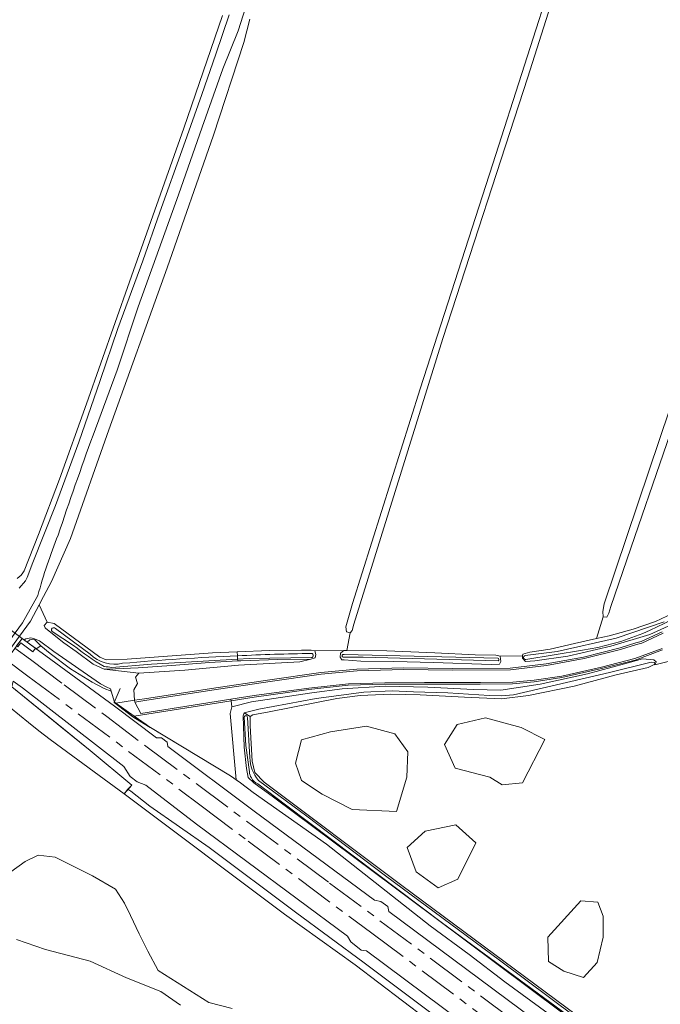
# Model space of a CAD drawing. Header units: metres. Extents: x 243820 to 248629, y 478632 to 483190.
# Tile 19 of 38: x 245602 to 245765, y 481731 to 481981. Entities that reach past the tile are written whole.
import ezdxf

# ---------------------------------------------------------------- set-up
doc = ezdxf.new("R2010")
doc.units = ezdxf.units.M
doc.linetypes.add('AM-AS', pattern=[16, 10, -2, 2, -2])
doc.linetypes.add('IE-TERREINAFSCHEIDING', pattern=[10, 8, -2])
for name, color, linetype, lineweight in [('B-XX-AM-AS_SPOOR-G', 10, 'AM-AS', 18), ('B-XX-GR-BOUWLAND-GV', 80, 'Continuous', 13), ('B-XX-GR-GRAS-GV', 60, 'Continuous', 13), ('B-XX-GR-GROENVOORZIENING-GV', 80, 'Continuous', 18), ('B-XX-GR-HOUTWAL-GV', 40, 'Continuous', 13), ('B-XX-GR-STRUIK-GV', 90, 'Continuous', 13), ('B-XX-IE-TERREINAFSCHEIDING-G', 210, 'IE-TERREINAFSCHEIDING', 18), ('B-XX-IE-TERREINAFSCHEIDING_KUNSTMATIG_HEKWERK-G', 20, 'IE-TERREINAFSCHEIDING-KUNSTMATIG', 18), ('B-XX-IE-TERREINAFSCHEIDING_KUNSTMATIG_MUUR-G', 90, 'IE-TERREINAFSCHEIDING-KUNSTMATIG-DICHT', 18), ('B-XX-KW-KUNSTWERK-GV', 170, 'Continuous', 18), ('B-XX-OG-WATER-GV', 130, 'Continuous', 18), ('B-XX-OG-WATER_GREPPEL-GV', 160, 'Continuous', 18), ('B-XX-OG-WATER_SLOOT-GV', 120, 'Continuous', 18), ('B-XX-VH-VERHARDING_GESLOTEN-GV', 252, 'Continuous', 18), ('B-XX-VH-VERHARDING_HALFVERHARDING-GV', 252, 'Continuous', 18), ('B-XX-VH-VERHARDING_OPEN-GV', 252, 'Continuous', 18)]:
    doc.layers.add(name, color=color, linetype=linetype, lineweight=lineweight)
doc.linetypes.add('IE-TERREINAFSCHEIDING-KUNSTMATIG', pattern='A,4,[82,NLCS.SHX,S=0.75,R=90,X=0,Y=0],4,-2', length=10)
doc.linetypes.add('IE-TERREINAFSCHEIDING-KUNSTMATIG-DICHT', pattern='A,8,-1,[82,NLCS.SHX,S=0.75,R=90,X=0,Y=0],-1', length=10)

msp = doc.modelspace()

# ---------------------------------------------------------------- linework, layer by layer
at = {"layer": 'B-XX-AM-AS_SPOOR-G'}
for points in [[(245600.48, 481821.22), (245604.41, 481818.35), (245612.98, 481811.87), (245623.91, 481803.78), (245633.8, 481796.27), (245680.61, 481761.41), (245776.44, 481689.75), (245797.96, 481673.44), (245838.28, 481643.49), (246014.43, 481511.83), (246020.26, 481507.38), (246153.9, 481407.52), (246161.63, 481401.7), (246170.09, 481395.17), (246185.34, 481383.86), (246211.78, 481364.03), (246220.6, 481357.52), (246236.88, 481345.25)], [(245598.26, 481818.23), (245603.8, 481814.09), (245647.92, 481781.11), (245659.84, 481772.1), (245691.32, 481748.67), (245755.97, 481700.31), (245816.55, 481654.97), (245826.57, 481647.33), (245838.38, 481638.47), (245849.55, 481630.22), (245860.88, 481621.61), (245888.72, 481600.89), (245904.17, 481589.22), (245913.96, 481582.08), (245992.58, 481523.4), (246018.41, 481503.99), (246091.31, 481449.53), (246114.64, 481431.88), (246139.57, 481413.36), (246147.69, 481407.16), (246227.79, 481347.49), (246288.3, 481302.24)]]:
    msp.add_lwpolyline(points, dxfattribs=at)
at = {"layer": 'B-XX-GR-BOUWLAND-GV'}
msp.add_lwpolyline([(245769.18, 481818.4), (245763.42, 481816.98), (245763.42, 481817.14), (245761.68, 481816.3), (245753.52, 481814.38), (245742.86, 481811.52), (245731.22, 481809.18), (245724.38, 481808.28), (245714.92, 481808.74), (245703.68, 481809.3), (245696.16, 481809.48), (245688.42, 481809.12), (245682.4, 481808.4), (245665.2, 481805.04), (245661.06, 481804.24), (245660.36, 481803.84), (245660.38, 481801.42), (245660.92, 481792.44), (245661.6, 481789.58), (245663.96, 481787.1), (245699, 481760.82), (245746.02, 481725.92)], dxfattribs=at)
for points in [[(245735.39, 481797.98), (245729.75, 481786.96), (245724.5, 481786.43), (245721.35, 481788.4), (245712.57, 481790.63), (245709.81, 481796.66), (245713.09, 481801.78), (245720.3, 481803.48), (245729.35, 481800.99)], [(245700.24, 481788.4), (245697.61, 481779.61), (245686.33, 481780.14), (245678.73, 481784.07), (245673.48, 481787.48), (245671.91, 481791.94), (245673.48, 481797.84), (245680.83, 481799.94), (245690.01, 481801.39), (245697.22, 481799.42), (245700.5, 481794.83)], [(245712.7, 481776.21), (245717.81, 481771.61), (245713.22, 481762.43), (245708.24, 481760.2), (245702.6, 481764.27), (245700.37, 481770.43), (245704.96, 481774.63)], [(245744.57, 481756.92), (245748.9, 481756.53), (245750.21, 481752.99), (245750.21, 481747.61), (245748.76, 481741.19), (245745.22, 481737.38), (245740.24, 481738.96), (245736.3, 481741.45), (245736.17, 481747.61)]]:
    msp.add_lwpolyline(points, close=True, dxfattribs=at)
at = {"layer": 'B-XX-GR-GRAS-GV'}
for points in [[(245660.32, 481981.32), (245658.78, 481975.44), (245651, 481951.84), (245639.28, 481918.02), (245624.42, 481876.82), (245614.6, 481849.14), (245609.78, 481838.22), (245607.73, 481834.33), (245606.62, 481832.23), (245608.68, 481827.8), (245610.44, 481827.52), (245622.12, 481818.88), (245623.68, 481818.2), (245629.1, 481818.44), (245650.76, 481820.04), (245657.08, 481820.28), (245665.26, 481820.6), (245673.46, 481820.72), (245675.92, 481820.7), (245676.8, 481820.52), (245684.22, 481820.58), (245684.96, 481820.58), (245685.8, 481825.1), (245684.88, 481825.34), (245684.76, 481826.6), (245686.4, 481832.6), (245703.66, 481887.24), (245722.12, 481944.5), (245738.3, 481994.82)], [(245739.12, 481992.08), (245731.06, 481966.6), (245709.42, 481900.04), (245686.76, 481827.34), (245686.32, 481825.74), (245685.8, 481825.1), (245684.96, 481820.58), (245695.16, 481820.52), (245707.42, 481820), (245717.7, 481819.52), (245722.92, 481819.42), (245724.06, 481819.18), (245729.75, 481819.22), (245729.8, 481819.7), (245731.56, 481820.22), (245736.76, 481820.92), (245742.98, 481822.4), (245748.55, 481823.66), (245750.28, 481829.22), (245750.2, 481830.58), (245750.46, 481832.52), (245761.96, 481866.5), (245777.6, 481912.88)], [(245602.82, 481840.93), (245606.52, 481850.12), (245611.84, 481864.21), (245618.67, 481883.42), (245629.67, 481914.5), (245643.48, 481953.6), (245653.31, 481982.32)], [(245771, 481886.68), (245758.32, 481849.6), (245752.21, 481831.83), (245751.7, 481830.08), (245751.2, 481829.1), (245750.28, 481829.22), (245748.55, 481823.66), (245751.76, 481824.38), (245757.92, 481826.02), (245763.58, 481828.04), (245767.92, 481830.02)], [(245600.91, 481821.8), (245602.31, 481823.7), (245602.85, 481823.31), (245603.22, 481823.57), (245604.56, 481823.8), (245605.19, 481823.68), (245606.76, 481823.09), (245610.36, 481820.34), (245622.31, 481812.13), (245623.75, 481811.33), (245624.82, 481810.86), (245624.98, 481810.3), (245625.86, 481807.42), (245626.16, 481807.21), (245630.96, 481807.93), (245630.74, 481810.62), (245631.68, 481812.2), (245631.18, 481813.82), (245632, 481814.88), (245623.2, 481815.84), (245620.42, 481817.12), (245616.04, 481820.32), (245612.92, 481822.6), (245608.34, 481826.18), (245608.22, 481826.42), (245607.9, 481827.02), (245608.68, 481827.8), (245606.62, 481832.23), (245604.43, 481828.1), (245601.64, 481824.27)], [(245736.22, 481728.19), (245725.24, 481736.22), (245716.1, 481743.22), (245706.18, 481750.48), (245679.81, 481771.27), (245661.12, 481784.49), (245657.93, 481786.93), (245656.84, 481787.68), (245655.34, 481788.72), (245634.96, 481801.02), (245634.94, 481801.03), (245632.28, 481802.63), (245630.52, 481803.7), (245625.71, 481807.34), (245625.82, 481807.57), (245625.86, 481807.42), (245624.98, 481810.3), (245623.17, 481810.98), (245620.17, 481812.59), (245614.62, 481815.97), (245609.47, 481819.84), (245607.05, 481821.77), (245605.91, 481821.06), (245608.31, 481819.27), (245625.86, 481806.41), (245636.5, 481798.42), (245637.82, 481798.34), (245639.26, 481797.26), (245639.38, 481796.2), (245661.38, 481779.67), (245692.04, 481757.05), (245693.68, 481756.72), (245695.4, 481755.48), (245695.72, 481754.19), (245748.94, 481714.57)], [(245747.72, 481722.48), (245707.06, 481752.92), (245666.32, 481783.24), (245661.28, 481786.94), (245659.88, 481788.32), (245659.4, 481790.6), (245658.88, 481796.04), (245658.56, 481804.02), (245658.88, 481804.72), (245662.6, 481805.64), (245677.2, 481808.38), (245689.3, 481810), (245696.56, 481810.32), (245701.92, 481810.12), (245710.72, 481809.88), (245721.2, 481809.14), (245724.32, 481809.1), (245727.46, 481809.3), (245751.9, 481814.98), (245762.5, 481817.64), (245763.32, 481817.6), (245763.42, 481817.14), (245763.42, 481816.98), (245763.78, 481817.7), (245763.12, 481818.24), (245760.3, 481818.5), (245755.66, 481817.18), (245746.28, 481814.68), (245734.2, 481812.08), (245724.22, 481810.54), (245717.22, 481810.68), (245705.62, 481811.28), (245694.78, 481811.52), (245683.76, 481810.84), (245676.06, 481809.82), (245660.68, 481807.52), (245655.7, 481806.24), (245655.3, 481804.58), (245656.84, 481787.68), (245657.93, 481786.93), (245661.12, 481784.49), (245679.81, 481771.27), (245706.18, 481750.48), (245716.1, 481743.22), (245725.24, 481736.22), (245736.22, 481728.19)], [(245729.01, 481715.05), (245689.95, 481744.16), (245688.65, 481744.36), (245686.02, 481746.41), (245685.12, 481747.9), (245646.74, 481776.41), (245633.84, 481786.3), (245631.61, 481787.15), (245629.83, 481788.57), (245628.21, 481791.06), (245602.42, 481811.08), (245600.05, 481812.85), (245599.67, 481811.34), (245612.21, 481801.15), (245619.65, 481795.16), (245630.21, 481786.36), (245629.27, 481785.29), (245629.97, 481784.81), (245634.85, 481780.97), (245649.92, 481770.45), (245671.91, 481754.01), (245689.36, 481741.12), (245707.7, 481727.33)], [(245707.7, 481727.33), (245689.36, 481741.12), (245671.91, 481754.01), (245649.92, 481770.45), (245634.85, 481780.97), (245629.97, 481784.81), (245629.27, 481785.29), (245628.27, 481784.16), (245669.08, 481753.5), (245687.12, 481740.56), (245705.21, 481726.82)]]:
    msp.add_lwpolyline(points, dxfattribs=at)
msp.add_lwpolyline([(245601.08, 481838.91, 0.098433), (245602.82, 481840.93)], format="xyb", dxfattribs=at)
for points in [[(245624.98, 481810.3), (245624.82, 481810.86), (245623.75, 481811.33), (245622.31, 481812.13), (245610.36, 481820.34), (245606.76, 481823.09), (245605.19, 481823.68), (245604.56, 481823.8), (245603.22, 481823.57), (245602.85, 481823.31), (245602.31, 481823.7), (245603.57, 481822.78), (245604.3, 481823.37), (245604.71, 481823.43), (245605.51, 481823.34), (245607.05, 481821.77), (245609.47, 481819.84), (245614.62, 481815.97), (245620.17, 481812.59), (245623.17, 481810.98)], [(245605.75, 481821.18), (245605.91, 481821.06), (245607.05, 481821.77), (245605.51, 481823.34), (245604.71, 481823.43), (245604.3, 481823.37), (245603.57, 481822.78)], [(245675.82, 481818.42), (245667.38, 481818.3), (245657.98, 481818), (245657.22, 481817.95), (245650.02, 481817.52), (245640.32, 481816.82), (245631.88, 481816.24), (245626.08, 481815.92), (245623.2, 481815.84), (245632, 481814.88), (245643.7, 481815.62), (245657.4, 481816.9), (245672.98, 481817.72)], [(245595.61, 481816.01), (245592.38, 481811.58), (245603.93, 481802.32), (245606.6, 481800.18), (245609.42, 481797.92), (245615.22, 481793.7), (245623.2, 481787.84), (245628.27, 481784.16), (245629.27, 481785.29), (245630.21, 481786.36), (245619.65, 481795.16), (245612.21, 481801.15), (245599.67, 481811.34), (245597.95, 481812.74), (245598.4, 481813.26), (245598.8, 481813.81), (245598.82, 481813.84), (245596.38, 481815.68), (245595.71, 481816.14)], [(245630.86, 481803.9), (245633.88, 481801.78), (245634.94, 481801.03), (245634.96, 481801.02), (245655.34, 481788.72), (245656.84, 481787.68), (245655.3, 481804.58), (245655.7, 481806.24), (245655.52, 481807.82)]]:
    msp.add_lwpolyline(points, close=True, dxfattribs=at)
at = {"layer": 'B-XX-GR-GROENVOORZIENING-GV'}
for points in [[(245768.7, 481827.68), (245762.12, 481824.72), (245752.2, 481821.74), (245741.22, 481819.18), (245732.82, 481817.98), (245730.48, 481817.84), (245729.7, 481818.68), (245729.75, 481819.22), (245724.06, 481819.18), (245724.2, 481817.8), (245723.88, 481817.14), (245721.7, 481817.04), (245707.08, 481817.52), (245696.96, 481817.78), (245688.52, 481817.9), (245684.32, 481818.2), (245683.68, 481818.24), (245683.3, 481818.9), (245683.4, 481819.94), (245684.22, 481820.58), (245676.8, 481820.52), (245677.06, 481819.6), (245676.96, 481818.78), (245675.82, 481818.42), (245672.98, 481817.72), (245657.4, 481816.9), (245643.7, 481815.62), (245632, 481814.88), (245631.18, 481813.82), (245631.68, 481812.2), (245630.74, 481810.62), (245630.96, 481807.93), (245633.47, 481808.3), (245650.51, 481810.94), (245665.39, 481813.14), (245678.38, 481815), (245687.53, 481815.85), (245699.41, 481816.21), (245711.87, 481816.03), (245726.55, 481816.15), (245735.75, 481817.22), (245745.24, 481818.96), (245754.54, 481821.29), (245758.56, 481822.59), (245759.9, 481822.93), (245765.27, 481825.39)], [(245765.39, 481820.78), (245758.39, 481818.18), (245749.84, 481816.02), (245739.74, 481813.71), (245732.72, 481812.67), (245727.19, 481812.17), (245718.93, 481812.07), (245704.67, 481812.07), (245694.64, 481812.05), (245685.36, 481811.75), (245675.28, 481810.67), (245661.37, 481808.75), (245655.52, 481807.82), (245655.7, 481806.24), (245660.68, 481807.52), (245676.06, 481809.82), (245683.76, 481810.84), (245694.78, 481811.52), (245705.62, 481811.28), (245717.22, 481810.68), (245724.22, 481810.54), (245734.2, 481812.08), (245746.28, 481814.68), (245755.66, 481817.18), (245760.3, 481818.5), (245763.12, 481818.24), (245763.78, 481817.7), (245763.42, 481816.98), (245769.18, 481818.4)]]:
    msp.add_lwpolyline(points, dxfattribs=at)
for points in [[(245625.82, 481807.57), (245625.71, 481807.34), (245630.52, 481803.7), (245632.28, 481802.63), (245634.94, 481801.03), (245633.88, 481801.78), (245630.86, 481803.9), (245626.16, 481807.21), (245625.86, 481807.42)], [(245655.48, 481808.19), (245632.57, 481804.54), (245630.99, 481807.49), (245630.96, 481807.93), (245626.16, 481807.21), (245630.86, 481803.9), (245655.52, 481807.82)]]:
    msp.add_lwpolyline(points, close=True, dxfattribs=at)
at = {"layer": 'B-XX-GR-HOUTWAL-GV'}
for points in [[(245705.21, 481726.82), (245687.12, 481740.56), (245669.08, 481753.5), (245628.27, 481784.16), (245623.2, 481787.84), (245615.22, 481793.7), (245609.42, 481797.92), (245606.6, 481800.18), (245603.93, 481802.32), (245592.38, 481811.58), (245589.88, 481808.16), (245570.24, 481786.52)], [(245599.44, 481764.3), (245603.1, 481766.92), (245606.38, 481768.5), (245610.72, 481768.04), (245614.64, 481766.08), (245620.22, 481763.24), (245626.1, 481759.88), (245628.34, 481756.3), (245629.9, 481753.14), (245632.12, 481748.48), (245634.34, 481744.1), (245636.92, 481739.18), (245649.88, 481731), (245655.78, 481729.44)], [(245642.62, 481730.32), (245637.64, 481733.84), (245628.92, 481737.3), (245619.68, 481741.5), (245608.24, 481744.5), (245600.92, 481747.08)]]:
    msp.add_lwpolyline(points, dxfattribs=at)
at = {"layer": 'B-XX-GR-STRUIK-GV'}
for points in [[(245735.39, 481797.98), (245729.35, 481800.99), (245720.3, 481803.48), (245713.09, 481801.78), (245709.81, 481796.66), (245712.57, 481790.63), (245721.35, 481788.4), (245724.5, 481786.43), (245729.75, 481786.96)], [(245700.24, 481788.4), (245700.5, 481794.83), (245697.22, 481799.42), (245690.01, 481801.39), (245680.83, 481799.94), (245673.48, 481797.84), (245671.91, 481791.94), (245673.48, 481787.48), (245678.73, 481784.07), (245686.33, 481780.14), (245697.61, 481779.61)], [(245712.7, 481776.21), (245704.96, 481774.63), (245700.37, 481770.43), (245702.6, 481764.27), (245708.24, 481760.2), (245713.22, 481762.43), (245717.81, 481771.61)], [(245744.57, 481756.92), (245736.17, 481747.61), (245736.3, 481741.45), (245740.24, 481738.96), (245745.22, 481737.38), (245748.76, 481741.19), (245750.21, 481747.61), (245750.21, 481752.99), (245748.9, 481756.53)]]:
    msp.add_lwpolyline(points, close=True, dxfattribs=at)
at = {"layer": 'B-XX-IE-TERREINAFSCHEIDING-G'}
msp.add_lwpolyline([(245605.91, 481821.06), (245607.05, 481821.77)], dxfattribs=at)
at = {"layer": 'B-XX-IE-TERREINAFSCHEIDING_KUNSTMATIG_HEKWERK-G'}
for points in [[(245599.67, 481811.34), (245619.65, 481795.16), (245630.21, 481786.36), (245628.27, 481784.16), (245669.08, 481753.5), (245687.12, 481740.56), (245705.21, 481726.82), (245727.91, 481709.92), (245736.24, 481703.86), (245738.48, 481701.92), (245747.06, 481695.45), (245833.26, 481631.23), (245861.95, 481609.95), (245864.93, 481608.22)], [(245627.27, 481810.93), (245625.71, 481807.34), (245630.52, 481803.7), (245655.34, 481788.72), (245657.93, 481786.93)]]:
    msp.add_lwpolyline(points, dxfattribs=at)
at = {"layer": 'B-XX-IE-TERREINAFSCHEIDING_KUNSTMATIG_MUUR-G'}
msp.add_lwpolyline([(245602.31, 481823.7), (245605.91, 481821.06)], dxfattribs=at)
at = {"layer": 'B-XX-KW-KUNSTWERK-GV'}
msp.add_lwpolyline([(245589.6, 481820.72), (245589.53, 481820.69), (245596.38, 481815.68), (245602.31, 481823.7), (245595.53, 481828.69), (245594.17, 481826.88), (245590.57, 481822.08), (245589.56, 481820.74)], close=True, dxfattribs=at)
at = {"layer": 'B-XX-OG-WATER-GV'}
for points in [[(245620.37, 481875.48), (245626.52, 481892), (245631.87, 481908.11), (245636.39, 481920.6), (245642.14, 481936.59), (245648.18, 481953.89), (245653.45, 481968.71), (245657.28, 481978.4), (245660.4, 481988.05)], [(245655.05, 481982.46), (245651.61, 481972.41), (245648.05, 481962.16), (245643.41, 481949), (245637.39, 481932.21), (245633.01, 481919.85), (245626.65, 481902.58), (245622.2, 481889.32), (245616.74, 481873.68), (245610.78, 481857.53), (245605.01, 481842.98), (245603.61, 481839.17), (245603.19, 481838.38), (245601.53, 481836.51)], [(245575.42, 481802.91), (245578.76, 481799.07), (245580.03, 481800.43), (245587.27, 481807.77), (245590.62, 481811.42), (245594.14, 481816.2), (245594.61, 481816.77), (245595.58, 481818.12), (245596.09, 481818.84), (245596.96, 481820.06), (245598.35, 481821.99), (245599.22, 481823.22), (245600.55, 481825.09), (245602.4, 481827.68), (245606.34, 481834.63)], [(245765.81, 481827.9), (245753.59, 481823.77), (245738.55, 481820.36), (245730.38, 481819.34)], [(245609.96, 481825.48), (245615.39, 481821.92)], [(245619.61, 481819.65), (245610.79, 481826.21)], [(245730.59, 481818.34), (245744.95, 481820.68)], [(245625.15, 481816.3), (245635.24, 481817.12), (245657.19, 481818.43), (245657.14, 481819.28)], [(245657.14, 481819.28), (245657.19, 481818.43), (245660.12, 481818.61), (245675.98, 481818.8)], [(245684.03, 481818.92), (245689.11, 481818.9)], [(245723.46, 481818.66), (245684.29, 481819.63)], [(245689.11, 481818.9), (245723.53, 481817.98)], [(245658.83, 481803.62), (245659.23, 481796.44), (245660.2, 481789.74)], [(245660.31, 481793.36), (245659.67, 481803.53)], [(246019.53, 481521.64), (245963.67, 481562.58), (245920.58, 481595.49), (245872.06, 481631.09), (245837.26, 481657.33), (245796.83, 481687.41), (245756.02, 481717.75), (245723.82, 481741.78), (245694.82, 481763.26), (245674.81, 481778.42), (245662.46, 481787.54)], [(245662.29, 481786.63), (245669.72, 481781.04), (245709.37, 481751.21), (245741.17, 481727.76), (245780.54, 481698.17), (245823.81, 481666.01), (245869.86, 481631.31), (245913.74, 481598.53), (245953.86, 481568.33), (245981.11, 481547.69), (246017.9, 481520.23)], [(245655.78, 481729.44), (245649.88, 481731), (245636.92, 481739.18), (245634.34, 481744.1), (245632.12, 481748.48), (245629.9, 481753.14), (245628.34, 481756.3), (245626.1, 481759.88), (245620.22, 481763.24), (245614.64, 481766.08), (245610.72, 481768.04), (245606.38, 481768.5), (245603.1, 481766.92), (245599.44, 481764.3)], [(245600.92, 481747.08), (245608.24, 481744.5), (245619.68, 481741.5), (245628.92, 481737.3), (245637.64, 481733.84), (245642.62, 481730.32)]]:
    msp.add_lwpolyline(points, dxfattribs=at)
for points in [[(245611.47, 481850.01, -0.005183), (245620.37, 481875.48)], [(245606.34, 481834.63, -0.030019), (245611.47, 481850.01)], [(245744.95, 481820.68, 0.117191), (245774.35, 481832.72)], [(245610.79, 481826.21, 1.06848), (245609.96, 481825.48)], [(245615.39, 481821.92, 0.046076), (245623.24, 481816.55)], [(245675.98, 481819.88, 0.006628), (245657.14, 481819.28)], [(245675.98, 481818.8, 0.816175), (245675.98, 481819.88)], [(245627.89, 481817.35, -0.257335), (245619.61, 481819.65)], [(245657.14, 481819.28, 0.010269), (245627.89, 481817.35)], [(245684.29, 481819.63, 0.964037), (245684.03, 481818.92)], [(245723.53, 481817.98, 0.644862), (245723.46, 481818.66)], [(245730.38, 481819.34, 0.985721), (245730.59, 481818.34)], [(245623.24, 481816.55, 0.003289), (245625.15, 481816.3)], [(245659.67, 481803.53, 1.086296), (245658.83, 481803.62)], [(245662.46, 481787.54, -0.169212), (245660.31, 481793.36)], [(245660.2, 481789.74, 0.14247), (245660.69, 481788.16)], [(245660.69, 481788.16, 0.142341), (245662.29, 481786.63)]]:
    msp.add_lwpolyline(points, format="xyb", dxfattribs=at)
at = {"layer": 'B-XX-OG-WATER_GREPPEL-GV'}
for points in [[(245685.8, 481825.1), (245686.32, 481825.74), (245686.76, 481827.34), (245709.42, 481900.04), (245731.06, 481966.6), (245739.12, 481992.08), (245740.32, 481994.84), (245740.06, 481995.72), (245738.96, 481995.78), (245738.3, 481994.82), (245722.12, 481944.5), (245703.66, 481887.24), (245686.4, 481832.6), (245684.76, 481826.6), (245684.88, 481825.34)], [(245792.2, 481950.7), (245792.25, 481950.85), (245793.4, 481954.22), (245802.6, 481979.5), (245802.72, 481980.82), (245802.46, 481980.85), (245801.82, 481980.92), (245801.22, 481980.08), (245789.6, 481947.98), (245777.6, 481912.88), (245761.96, 481866.5), (245750.46, 481832.52), (245750.2, 481830.58), (245750.28, 481829.22), (245751.2, 481829.1), (245751.7, 481830.08), (245752.21, 481831.83), (245758.32, 481849.6), (245771, 481886.68), (245782.8, 481922.78)], [(245658.88, 481804.72), (245660.36, 481803.84), (245661.06, 481804.24), (245665.2, 481805.04), (245682.4, 481808.4), (245688.42, 481809.12), (245696.16, 481809.48), (245703.68, 481809.3), (245714.92, 481808.74), (245724.38, 481808.28), (245731.22, 481809.18), (245742.86, 481811.52), (245753.52, 481814.38), (245761.68, 481816.3), (245763.42, 481817.14), (245763.32, 481817.6), (245762.5, 481817.64), (245751.9, 481814.98), (245727.46, 481809.3), (245724.32, 481809.1), (245721.2, 481809.14), (245710.72, 481809.88), (245701.92, 481810.12), (245696.56, 481810.32), (245689.3, 481810), (245677.2, 481808.38), (245662.6, 481805.64)]]:
    msp.add_lwpolyline(points, close=True, dxfattribs=at)
at = {"layer": 'B-XX-OG-WATER_SLOOT-GV'}
for points in [[(245660.4, 481988.05), (245657.28, 481978.4), (245653.45, 481968.71), (245648.18, 481953.89), (245642.14, 481936.59), (245636.39, 481920.6), (245631.87, 481908.11), (245626.52, 481892), (245620.37, 481875.48)], [(245570.24, 481786.52), (245589.88, 481808.16), (245592.38, 481811.58), (245595.61, 481816.01), (245595.71, 481816.14), (245596.61, 481817.37), (245597.12, 481818.07), (245598, 481819.28), (245599.41, 481821.21), (245600.29, 481822.42), (245601.64, 481824.27), (245604.43, 481828.1), (245606.62, 481832.23), (245607.73, 481834.33), (245609.78, 481838.22), (245614.6, 481849.14), (245624.42, 481876.82), (245639.28, 481918.02), (245651, 481951.84), (245658.78, 481975.44), (245660.32, 481981.32)], [(245601.53, 481836.51), (245603.19, 481838.38), (245603.61, 481839.17), (245605.01, 481842.98), (245610.78, 481857.53), (245616.74, 481873.68), (245622.2, 481889.32), (245626.65, 481902.58), (245633.01, 481919.85), (245637.39, 481932.21), (245643.41, 481949), (245648.05, 481962.16), (245651.61, 481972.41), (245655.05, 481982.46)], [(245653.31, 481982.32), (245643.48, 481953.6), (245629.67, 481914.5), (245618.67, 481883.42), (245611.84, 481864.21), (245606.52, 481850.12), (245602.82, 481840.93)], [(245606.34, 481834.63), (245602.4, 481827.68), (245600.55, 481825.09), (245599.22, 481823.22), (245598.35, 481821.99), (245596.96, 481820.06), (245596.09, 481818.84), (245595.58, 481818.12), (245594.61, 481816.77), (245594.14, 481816.2), (245590.62, 481811.42), (245587.27, 481807.77), (245580.03, 481800.43), (245578.76, 481799.07), (245578.89, 481798.92), (245578.63, 481798.7), (245578.53, 481798.83), (245567, 481786.51)], [(245767.92, 481830.02), (245763.58, 481828.04), (245757.92, 481826.02), (245751.76, 481824.38), (245748.55, 481823.66), (245742.98, 481822.4), (245736.76, 481820.92), (245731.56, 481820.22), (245729.8, 481819.7), (245729.75, 481819.22), (245729.7, 481818.68), (245730.48, 481817.84), (245732.82, 481817.98), (245741.22, 481819.18), (245752.2, 481821.74), (245762.12, 481824.72), (245768.7, 481827.68)], [(245657.14, 481819.28), (245657.08, 481820.28), (245650.76, 481820.04), (245629.1, 481818.44), (245623.68, 481818.2), (245622.12, 481818.88), (245610.44, 481827.52), (245608.68, 481827.8), (245607.9, 481827.02), (245608.22, 481826.42), (245608.34, 481826.18), (245612.92, 481822.6), (245616.04, 481820.32), (245620.42, 481817.12), (245623.2, 481815.84), (245626.08, 481815.92), (245631.88, 481816.24), (245640.32, 481816.82), (245650.02, 481817.52), (245657.22, 481817.95), (245657.19, 481818.43), (245635.24, 481817.12), (245625.15, 481816.3)], [(245730.38, 481819.34), (245738.55, 481820.36), (245753.59, 481823.77), (245765.81, 481827.9)], [(245615.39, 481821.92), (245609.96, 481825.48)], [(245610.79, 481826.21), (245619.61, 481819.65)], [(245657.19, 481818.43), (245657.22, 481817.95), (245657.98, 481818), (245667.38, 481818.3), (245675.82, 481818.42), (245676.96, 481818.78), (245677.06, 481819.6), (245676.8, 481820.52), (245675.92, 481820.7), (245673.46, 481820.72), (245665.26, 481820.6), (245657.08, 481820.28), (245657.14, 481819.28)], [(245744.95, 481820.68), (245730.59, 481818.34)], [(245675.98, 481818.8), (245660.12, 481818.61), (245657.19, 481818.43)], [(245723.53, 481817.98), (245689.11, 481818.9), (245684.03, 481818.92)], [(245684.29, 481819.63), (245723.46, 481818.66)], [(245746.02, 481725.92), (245699, 481760.82), (245663.96, 481787.1), (245661.6, 481789.58), (245660.92, 481792.44), (245660.38, 481801.42), (245660.36, 481803.84), (245658.88, 481804.72), (245658.56, 481804.02), (245658.88, 481796.04), (245659.4, 481790.6), (245659.88, 481788.32), (245661.28, 481786.94), (245666.32, 481783.24), (245707.06, 481752.92), (245747.72, 481722.48)], [(245660.2, 481789.74), (245659.23, 481796.44), (245658.83, 481803.62)], [(245659.67, 481803.53), (245660.31, 481793.36)], [(245662.46, 481787.54), (245674.81, 481778.42), (245694.82, 481763.26), (245723.82, 481741.78), (245756.02, 481717.75), (245796.83, 481687.41), (245837.26, 481657.33), (245872.06, 481631.09), (245920.58, 481595.49), (245963.67, 481562.58), (246019.53, 481521.64)], [(246017.9, 481520.23), (245981.11, 481547.69), (245953.86, 481568.33), (245913.74, 481598.53), (245869.86, 481631.31), (245823.81, 481666.01), (245780.54, 481698.17), (245741.17, 481727.76), (245709.37, 481751.21), (245669.72, 481781.04), (245662.29, 481786.63)]]:
    msp.add_lwpolyline(points, dxfattribs=at)
for points in [[(245620.37, 481875.48, 0.005183), (245611.47, 481850.01)], [(245611.47, 481850.01, 0.030019), (245606.34, 481834.63)], [(245602.82, 481840.93, -0.098433), (245601.08, 481838.91)], [(245774.35, 481832.72, -0.117191), (245744.95, 481820.68)], [(245609.96, 481825.48, -1.06848), (245610.79, 481826.21)], [(245623.24, 481816.55, -0.046076), (245615.39, 481821.92)], [(245657.14, 481819.28, -0.006628), (245675.98, 481819.88)], [(245675.98, 481819.88, -0.816175), (245675.98, 481818.8)], [(245619.61, 481819.65, 0.257335), (245627.89, 481817.35)], [(245627.89, 481817.35, -0.010269), (245657.14, 481819.28)], [(245684.03, 481818.92, -0.964037), (245684.29, 481819.63)], [(245723.46, 481818.66, -0.644862), (245723.53, 481817.98)], [(245730.59, 481818.34, -0.985721), (245730.38, 481819.34)], [(245625.15, 481816.3, -0.003289), (245623.24, 481816.55)], [(245658.83, 481803.62, -1.086296), (245659.67, 481803.53)], [(245660.31, 481793.36, 0.169212), (245662.46, 481787.54)], [(245660.69, 481788.16, -0.14247), (245660.2, 481789.74)], [(245662.29, 481786.63, -0.142341), (245660.69, 481788.16)]]:
    msp.add_lwpolyline(points, format="xyb", dxfattribs=at)
msp.add_lwpolyline([(245684.22, 481820.58), (245683.4, 481819.94), (245683.3, 481818.9), (245683.68, 481818.24), (245684.32, 481818.2), (245688.52, 481817.9), (245696.96, 481817.78), (245707.08, 481817.52), (245721.7, 481817.04), (245723.88, 481817.14), (245724.2, 481817.8), (245724.06, 481819.18), (245722.92, 481819.42), (245717.7, 481819.52), (245707.42, 481820), (245695.16, 481820.52), (245684.96, 481820.58)], close=True, dxfattribs=at)
at = {"layer": 'B-XX-VH-VERHARDING_GESLOTEN-GV'}
msp.add_lwpolyline([(245765.5, 481825), (245760.08, 481822.52), (245758.72, 481822.18), (245754.7, 481820.88), (245745.38, 481818.54), (245735.86, 481816.8), (245726.62, 481815.72), (245711.92, 481815.6), (245699.46, 481815.78), (245687.6, 481815.42), (245678.48, 481814.58), (245665.5, 481812.72), (245650.62, 481810.52), (245633.58, 481807.88), (245630.99, 481807.49), (245632.57, 481804.54), (245655.48, 481808.19), (245661.36, 481809.12), (245675.28, 481811.04), (245685.38, 481812.12), (245694.68, 481812.42), (245704.72, 481812.44), (245718.98, 481812.44), (245727.22, 481812.54), (245732.72, 481813.04), (245739.72, 481814.08), (245749.8, 481816.38), (245758.32, 481818.54), (245765.28, 481821.12)], dxfattribs=at)
at = {"layer": 'B-XX-VH-VERHARDING_HALFVERHARDING-GV'}
for points in [[(245748.94, 481714.57), (245695.72, 481754.19), (245695.4, 481755.48), (245693.68, 481756.72), (245692.04, 481757.05), (245661.38, 481779.67), (245639.38, 481796.2), (245639.26, 481797.26), (245637.82, 481798.34), (245636.5, 481798.42), (245625.86, 481806.41), (245608.31, 481819.27), (245605.91, 481821.06), (245605.75, 481821.18), (245605.05, 481820.25), (245601.95, 481822.56), (245601.24, 481821.55)], [(245600.05, 481812.85), (245602.42, 481811.08), (245628.21, 481791.06), (245629.83, 481788.57), (245631.61, 481787.15), (245633.84, 481786.3), (245646.74, 481776.41), (245685.12, 481747.9), (245686.02, 481746.41), (245688.65, 481744.36), (245689.95, 481744.16), (245729.01, 481715.05)]]:
    msp.add_lwpolyline(points, dxfattribs=at)
at = {"layer": 'B-XX-VH-VERHARDING_OPEN-GV'}
for points in [[(245765.27, 481825.39), (245759.9, 481822.93), (245758.56, 481822.59), (245754.54, 481821.29), (245745.24, 481818.96), (245735.75, 481817.22), (245726.55, 481816.15), (245711.87, 481816.03), (245699.41, 481816.21), (245687.53, 481815.85), (245678.38, 481815), (245665.39, 481813.14), (245650.51, 481810.94), (245633.47, 481808.3), (245630.96, 481807.93), (245630.99, 481807.49), (245633.58, 481807.88), (245650.62, 481810.52), (245665.5, 481812.72), (245678.48, 481814.58), (245687.6, 481815.42), (245699.46, 481815.78), (245711.92, 481815.6), (245726.62, 481815.72), (245735.86, 481816.8), (245745.38, 481818.54), (245754.7, 481820.88), (245758.72, 481822.18), (245760.08, 481822.52), (245765.5, 481825)], [(245765.28, 481821.12), (245758.32, 481818.54), (245749.8, 481816.38), (245739.72, 481814.08), (245732.72, 481813.04), (245727.22, 481812.54), (245718.98, 481812.44), (245704.72, 481812.44), (245694.68, 481812.42), (245685.38, 481812.12), (245675.28, 481811.04), (245661.36, 481809.12), (245655.48, 481808.19), (245655.52, 481807.82), (245661.37, 481808.75), (245675.28, 481810.67), (245685.36, 481811.75), (245694.64, 481812.05), (245704.67, 481812.07), (245718.93, 481812.07), (245727.19, 481812.17), (245732.72, 481812.67), (245739.74, 481813.71), (245749.84, 481816.02), (245758.39, 481818.18), (245765.39, 481820.78)]]:
    msp.add_lwpolyline(points, dxfattribs=at)
msp.add_lwpolyline([(245605.75, 481821.18), (245603.57, 481822.78), (245602.31, 481823.7), (245600.91, 481821.8), (245601.24, 481821.55), (245601.95, 481822.56), (245605.05, 481820.25)], close=True, dxfattribs=at)

doc.saveas('drawing.dxf')
